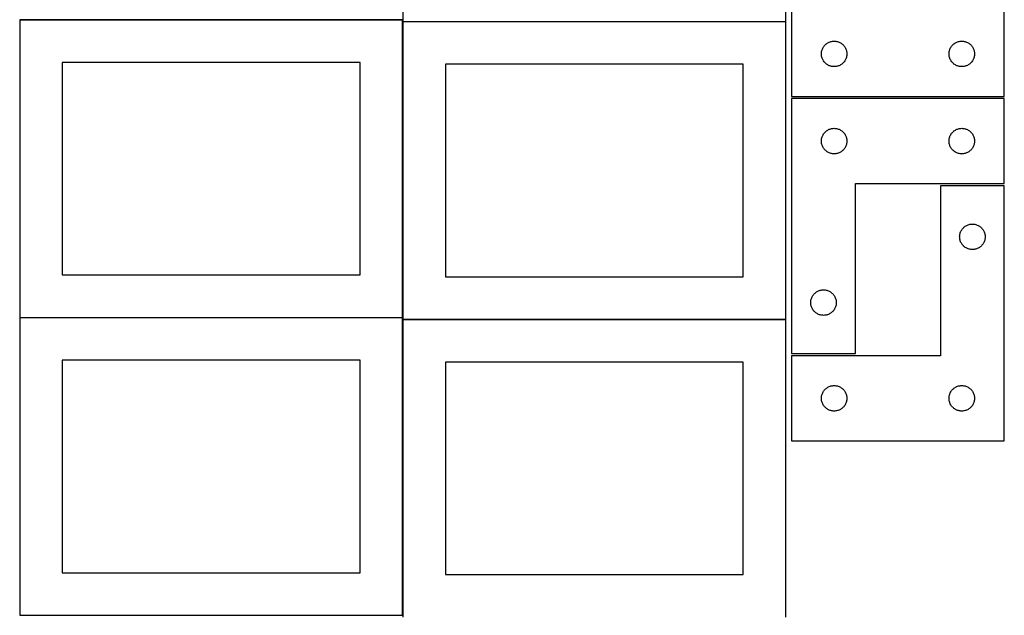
# Model space of a CAD drawing. Header units: millimetres. Extents: x 7 to 1243, y 7 to 2493.
# Tile 5 of 19: x 548 to 1243, y 853 to 1273. Entities that reach past the tile are written whole.
import ezdxf

# ---------------------------------------------------------------- set-up
doc = ezdxf.new("R2010")
doc.units = ezdxf.units.MM
doc.layers.add('COMMON', color=5, linetype='CONTINUOUS', true_color=0x0000ff)
doc.layers.add('CUT', color=7, linetype='CONTINUOUS', true_color=0x000000)

msp = doc.modelspace()

# ---------------------------------------------------------------- linework, layer by layer
at = {"layer": 'COMMON'}
for p, q in [((548.24193, 1272.9048), (818.24193, 1272.9048)), ((818.34193, 1271.527456), (818.34193, 1062.8048)), ((818.441931, 1271.627456), (1088.441931, 1271.627456)), ((548.24193, 1062.704799), (818.24193, 1062.704799)), ((818.34193, 1061.327455), (818.34193, 852.604799)), ((818.441931, 1061.427455), (1088.441931, 1061.427455))]:
    msp.add_line(p, q, dxfattribs=at)
at = {"layer": 'CUT'}
for p, q in [((818.441931, 1481.727457), (818.441931, 1271.727457)), ((1088.441931, 1271.727457), (1088.441931, 1481.727457)), ((1242.604737, 1218.792301), (1242.604737, 1398.792301)), ((1092.604737, 1278.792301), (1092.604737, 1218.792301)), ((818.24193, 1272.8048), (548.24193, 1272.8048)), ((548.24193, 1272.8048), (548.24193, 1062.8048)), ((818.24193, 1062.8048), (818.24193, 1272.8048)), ((818.441931, 1271.727457), (1088.441931, 1271.727457)), ((1088.441931, 1271.527456), (818.441931, 1271.527456)), ((818.441931, 1271.527456), (818.441931, 1061.527456)), ((1088.441931, 1061.527456), (1088.441931, 1271.527456)), ((1118.104737, 1256.586529), (1118.624139, 1256.864155)), ((1118.624139, 1256.864155), (1119.160586, 1257.107216)), ((1119.160586, 1257.107216), (1119.711782, 1257.314672)), ((1119.711782, 1257.314672), (1120.275366, 1257.485633)), ((1120.275366, 1257.485633), (1120.848924, 1257.619368)), ((1120.848924, 1257.619368), (1121.430001, 1257.715304)), ((1121.430001, 1257.715304), (1122.016109, 1257.773031)), ((1122.016109, 1257.773031), (1122.604737, 1257.792301)), ((1122.604737, 1257.792301), (1123.193365, 1257.773031)), ((1123.193365, 1257.773031), (1123.779473, 1257.715304)), ((1123.779473, 1257.715304), (1124.36055, 1257.619368)), ((1124.36055, 1257.619368), (1124.934108, 1257.485633)), ((1124.934108, 1257.485633), (1125.497692, 1257.314672)), ((1125.497692, 1257.314672), (1126.048888, 1257.107216)), ((1126.048888, 1257.107216), (1126.585335, 1256.864155)), ((1126.585335, 1256.864155), (1127.104737, 1256.586529)), ((1208.104737, 1256.586529), (1208.624139, 1256.864155)), ((1208.624139, 1256.864155), (1209.160586, 1257.107216)), ((1209.160586, 1257.107216), (1209.711782, 1257.314672)), ((1209.711782, 1257.314672), (1210.275366, 1257.485633)), ((1210.275366, 1257.485633), (1210.848924, 1257.619368)), ((1210.848924, 1257.619368), (1211.430001, 1257.715304)), ((1211.430001, 1257.715304), (1212.016109, 1257.773031)), ((1212.016109, 1257.773031), (1212.604737, 1257.792301)), ((1212.604737, 1257.792301), (1213.193365, 1257.773031)), ((1213.193365, 1257.773031), (1213.779473, 1257.715304)), ((1213.779473, 1257.715304), (1214.36055, 1257.619368)), ((1214.36055, 1257.619368), (1214.934108, 1257.485633)), ((1214.934108, 1257.485633), (1215.497692, 1257.314672)), ((1215.497692, 1257.314672), (1216.048888, 1257.107216)), ((1216.048888, 1257.107216), (1216.585335, 1256.864155)), ((1216.585335, 1256.864155), (1217.104737, 1256.586529)), ((1113.624007, 1249.380929), (1113.681733, 1249.967036)), ((1113.681733, 1249.967036), (1113.777669, 1250.548113)), ((1113.777669, 1250.548113), (1113.911405, 1251.121672)), ((1113.911405, 1251.121672), (1114.082366, 1251.685256)), ((1114.082366, 1251.685256), (1114.289821, 1252.236451)), ((1114.289821, 1252.236451), (1114.532882, 1252.772899)), ((1114.532882, 1252.772899), (1114.810508, 1253.292301)), ((1114.810508, 1253.292301), (1115.12151, 1253.792433)), ((1115.12151, 1253.792433), (1115.464557, 1254.271153)), ((1115.464557, 1254.271153), (1115.838179, 1254.726413)), ((1115.838179, 1254.726413), (1116.240776, 1255.156262)), ((1116.240776, 1255.156262), (1116.670625, 1255.558859)), ((1116.670625, 1255.558859), (1117.125884, 1255.932481)), ((1117.125884, 1255.932481), (1117.604605, 1256.275527)), ((1117.604605, 1256.275527), (1118.104737, 1256.586529)), ((1127.104737, 1256.586529), (1127.604869, 1256.275527)), ((1127.604869, 1256.275527), (1128.08359, 1255.932481)), ((1128.08359, 1255.932481), (1128.538849, 1255.558859)), ((1128.538849, 1255.558859), (1128.968698, 1255.156262)), ((1128.968698, 1255.156262), (1129.371295, 1254.726413)), ((1129.371295, 1254.726413), (1129.744917, 1254.271153)), ((1129.744917, 1254.271153), (1130.087963, 1253.792433)), ((1130.087963, 1253.792433), (1130.398966, 1253.292301)), ((1130.398966, 1253.292301), (1130.676592, 1252.772899)), ((1130.676592, 1252.772899), (1130.919653, 1252.236451)), ((1130.919653, 1252.236451), (1131.127108, 1251.685256)), ((1131.127108, 1251.685256), (1131.298069, 1251.121672)), ((1131.298069, 1251.121672), (1131.431804, 1250.548113)), ((1131.431804, 1250.548113), (1131.527741, 1249.967036)), ((1131.527741, 1249.967036), (1131.585467, 1249.380929)), ((1203.624007, 1249.380929), (1203.681733, 1249.967036)), ((1203.681733, 1249.967036), (1203.777669, 1250.548113)), ((1203.777669, 1250.548113), (1203.911405, 1251.121672)), ((1203.911405, 1251.121672), (1204.082366, 1251.685256)), ((1204.082366, 1251.685256), (1204.289821, 1252.236451)), ((1204.289821, 1252.236451), (1204.532882, 1252.772899)), ((1204.532882, 1252.772899), (1204.810508, 1253.292301)), ((1204.810508, 1253.292301), (1205.12151, 1253.792433)), ((1205.12151, 1253.792433), (1205.464557, 1254.271153)), ((1205.464557, 1254.271153), (1205.838179, 1254.726413)), ((1205.838179, 1254.726413), (1206.240776, 1255.156262)), ((1206.240776, 1255.156262), (1206.670625, 1255.558859)), ((1206.670625, 1255.558859), (1207.125884, 1255.932481)), ((1207.125884, 1255.932481), (1207.604605, 1256.275527)), ((1207.604605, 1256.275527), (1208.104737, 1256.586529)), ((1217.104737, 1256.586529), (1217.604869, 1256.275527)), ((1217.604869, 1256.275527), (1218.08359, 1255.932481)), ((1218.08359, 1255.932481), (1218.538849, 1255.558859)), ((1218.538849, 1255.558859), (1218.968698, 1255.156262)), ((1218.968698, 1255.156262), (1219.371295, 1254.726413)), ((1219.371295, 1254.726413), (1219.744917, 1254.271153)), ((1219.744917, 1254.271153), (1220.087963, 1253.792433)), ((1220.087963, 1253.792433), (1220.398966, 1253.292301)), ((1220.398966, 1253.292301), (1220.676592, 1252.772899)), ((1220.676592, 1252.772899), (1220.919653, 1252.236451)), ((1220.919653, 1252.236451), (1221.127108, 1251.685256)), ((1221.127108, 1251.685256), (1221.298069, 1251.121672)), ((1221.298069, 1251.121672), (1221.431804, 1250.548113)), ((1221.431804, 1250.548113), (1221.527741, 1249.967036)), ((1221.527741, 1249.967036), (1221.585467, 1249.380929)), ((1113.604737, 1248.792301), (1113.624007, 1249.380929)), ((1113.624007, 1248.203672), (1113.604737, 1248.792301)), ((1113.681733, 1247.617565), (1113.624007, 1248.203672)), ((1113.777669, 1247.036488), (1113.681733, 1247.617565)), ((1113.911405, 1246.462929), (1113.777669, 1247.036488)), ((1114.082366, 1245.899345), (1113.911405, 1246.462929)), ((1114.289821, 1245.34815), (1114.082366, 1245.899345)), ((1114.532882, 1244.811702), (1114.289821, 1245.34815)), ((1114.810508, 1244.292301), (1114.532882, 1244.811702)), ((1115.12151, 1243.792168), (1114.810508, 1244.292301)), ((1115.464557, 1243.313448), (1115.12151, 1243.792168)), ((1115.838179, 1242.858188), (1115.464557, 1243.313448)), ((1129.744917, 1243.313448), (1129.371295, 1242.858188)), ((1130.087963, 1243.792168), (1129.744917, 1243.313448)), ((1130.398966, 1244.292301), (1130.087963, 1243.792168)), ((1130.676592, 1244.811702), (1130.398966, 1244.292301)), ((1130.919653, 1245.34815), (1130.676592, 1244.811702)), ((1131.127108, 1245.899345), (1130.919653, 1245.34815)), ((1131.298069, 1246.462929), (1131.127108, 1245.899345)), ((1131.431804, 1247.036488), (1131.298069, 1246.462929)), ((1131.527741, 1247.617565), (1131.431804, 1247.036488)), ((1131.585467, 1248.203672), (1131.527741, 1247.617565)), ((1131.585467, 1249.380929), (1131.604737, 1248.792301)), ((1131.604737, 1248.792301), (1131.585467, 1248.203672)), ((1203.604737, 1248.792301), (1203.624007, 1249.380929)), ((1203.624007, 1248.203672), (1203.604737, 1248.792301)), ((1203.681733, 1247.617565), (1203.624007, 1248.203672)), ((1203.777669, 1247.036488), (1203.681733, 1247.617565)), ((1203.911405, 1246.462929), (1203.777669, 1247.036488)), ((1204.082366, 1245.899345), (1203.911405, 1246.462929)), ((1204.289821, 1245.34815), (1204.082366, 1245.899345)), ((1204.532882, 1244.811702), (1204.289821, 1245.34815)), ((1204.810508, 1244.292301), (1204.532882, 1244.811702)), ((1205.12151, 1243.792168), (1204.810508, 1244.292301)), ((1205.464557, 1243.313448), (1205.12151, 1243.792168)), ((1205.838179, 1242.858188), (1205.464557, 1243.313448)), ((1219.744917, 1243.313448), (1219.371295, 1242.858188)), ((1220.087963, 1243.792168), (1219.744917, 1243.313448)), ((1220.398966, 1244.292301), (1220.087963, 1243.792168)), ((1220.676592, 1244.811702), (1220.398966, 1244.292301)), ((1220.919653, 1245.34815), (1220.676592, 1244.811702)), ((1221.127108, 1245.899345), (1220.919653, 1245.34815)), ((1221.298069, 1246.462929), (1221.127108, 1245.899345)), ((1221.431804, 1247.036488), (1221.298069, 1246.462929)), ((1221.527741, 1247.617565), (1221.431804, 1247.036488)), ((1221.585467, 1248.203672), (1221.527741, 1247.617565)), ((1221.585467, 1249.380929), (1221.604737, 1248.792301)), ((1221.604737, 1248.792301), (1221.585467, 1248.203672)), ((788.24193, 1242.8048), (578.24193, 1242.8048)), ((578.24193, 1242.8048), (578.24193, 1092.8048)), ((788.24193, 1092.8048), (788.24193, 1242.8048)), ((1058.441931, 1241.527456), (848.441931, 1241.527456)), ((848.441931, 1241.527456), (848.441931, 1091.527456)), ((1058.441931, 1091.527456), (1058.441931, 1241.527456)), ((1116.240776, 1242.42834), (1115.838179, 1242.858188)), ((1116.670625, 1242.025742), (1116.240776, 1242.42834)), ((1117.125884, 1241.65212), (1116.670625, 1242.025742)), ((1117.604605, 1241.309074), (1117.125884, 1241.65212)), ((1118.104737, 1240.998072), (1117.604605, 1241.309074)), ((1118.624139, 1240.720446), (1118.104737, 1240.998072)), ((1119.160586, 1240.477385), (1118.624139, 1240.720446)), ((1119.711782, 1240.269929), (1119.160586, 1240.477385)), ((1120.275366, 1240.098968), (1119.711782, 1240.269929)), ((1120.848924, 1239.965233), (1120.275366, 1240.098968)), ((1121.430001, 1239.869297), (1120.848924, 1239.965233)), ((1122.016109, 1239.81157), (1121.430001, 1239.869297)), ((1122.604737, 1239.792301), (1122.016109, 1239.81157)), ((1123.193365, 1239.81157), (1122.604737, 1239.792301)), ((1123.779473, 1239.869297), (1123.193365, 1239.81157)), ((1124.36055, 1239.965233), (1123.779473, 1239.869297)), ((1124.934108, 1240.098968), (1124.36055, 1239.965233)), ((1125.497692, 1240.269929), (1124.934108, 1240.098968)), ((1126.048888, 1240.477385), (1125.497692, 1240.269929)), ((1126.585335, 1240.720446), (1126.048888, 1240.477385)), ((1127.104737, 1240.998072), (1126.585335, 1240.720446)), ((1127.604869, 1241.309074), (1127.104737, 1240.998072)), ((1128.08359, 1241.65212), (1127.604869, 1241.309074)), ((1128.538849, 1242.025742), (1128.08359, 1241.65212)), ((1128.968698, 1242.42834), (1128.538849, 1242.025742)), ((1129.371295, 1242.858188), (1128.968698, 1242.42834)), ((1206.240776, 1242.42834), (1205.838179, 1242.858188)), ((1206.670625, 1242.025742), (1206.240776, 1242.42834)), ((1207.125884, 1241.65212), (1206.670625, 1242.025742)), ((1207.604605, 1241.309074), (1207.125884, 1241.65212)), ((1208.104737, 1240.998072), (1207.604605, 1241.309074)), ((1208.624139, 1240.720446), (1208.104737, 1240.998072)), ((1209.160586, 1240.477385), (1208.624139, 1240.720446)), ((1209.711782, 1240.269929), (1209.160586, 1240.477385)), ((1210.275366, 1240.098968), (1209.711782, 1240.269929)), ((1210.848924, 1239.965233), (1210.275366, 1240.098968)), ((1211.430001, 1239.869297), (1210.848924, 1239.965233)), ((1212.016109, 1239.81157), (1211.430001, 1239.869297)), ((1212.604737, 1239.792301), (1212.016109, 1239.81157)), ((1213.193365, 1239.81157), (1212.604737, 1239.792301)), ((1213.779473, 1239.869297), (1213.193365, 1239.81157)), ((1214.36055, 1239.965233), (1213.779473, 1239.869297)), ((1214.934108, 1240.098968), (1214.36055, 1239.965233)), ((1215.497692, 1240.269929), (1214.934108, 1240.098968)), ((1216.048888, 1240.477385), (1215.497692, 1240.269929)), ((1216.585335, 1240.720446), (1216.048888, 1240.477385)), ((1217.104737, 1240.998072), (1216.585335, 1240.720446)), ((1217.604869, 1241.309074), (1217.104737, 1240.998072)), ((1218.08359, 1241.65212), (1217.604869, 1241.309074)), ((1218.538849, 1242.025742), (1218.08359, 1241.65212)), ((1218.968698, 1242.42834), (1218.538849, 1242.025742)), ((1219.371295, 1242.858188), (1218.968698, 1242.42834)), ((1092.604728, 1217.2713), (1092.604728, 1037.2713)), ((1242.604728, 1217.2713), (1092.604728, 1217.2713)), ((1092.604737, 1218.792301), (1242.604737, 1218.792301)), ((1242.604728, 1157.2713), (1242.604728, 1217.2713)), ((1116.670615, 1194.037858), (1117.125875, 1194.41148)), ((1117.125875, 1194.41148), (1117.604595, 1194.754526)), ((1117.604595, 1194.754526), (1118.104728, 1195.065528)), ((1118.104728, 1195.065528), (1118.624129, 1195.343154)), ((1118.624129, 1195.343154), (1119.160577, 1195.586215)), ((1119.160577, 1195.586215), (1119.711772, 1195.793671)), ((1119.711772, 1195.793671), (1120.275356, 1195.964632)), ((1120.275356, 1195.964632), (1120.848915, 1196.098367)), ((1120.848915, 1196.098367), (1121.429992, 1196.194303)), ((1121.429992, 1196.194303), (1122.016099, 1196.25203)), ((1122.016099, 1196.25203), (1122.604728, 1196.2713)), ((1122.604728, 1196.2713), (1123.193356, 1196.25203)), ((1123.193356, 1196.25203), (1123.779463, 1196.194303)), ((1123.779463, 1196.194303), (1124.36054, 1196.098367)), ((1124.36054, 1196.098367), (1124.934099, 1195.964632)), ((1124.934099, 1195.964632), (1125.497683, 1195.793671)), ((1125.497683, 1195.793671), (1126.048878, 1195.586215)), ((1126.048878, 1195.586215), (1126.585326, 1195.343154)), ((1126.585326, 1195.343154), (1127.104728, 1195.065528)), ((1127.104728, 1195.065528), (1127.60486, 1194.754526)), ((1127.60486, 1194.754526), (1128.08358, 1194.41148)), ((1128.08358, 1194.41148), (1128.53884, 1194.037858)), ((1206.670615, 1194.037858), (1207.125875, 1194.41148)), ((1207.125875, 1194.41148), (1207.604595, 1194.754526)), ((1207.604595, 1194.754526), (1208.104728, 1195.065528)), ((1208.104728, 1195.065528), (1208.624129, 1195.343154)), ((1208.624129, 1195.343154), (1209.160577, 1195.586215)), ((1209.160577, 1195.586215), (1209.711772, 1195.793671)), ((1209.711772, 1195.793671), (1210.275356, 1195.964632)), ((1210.275356, 1195.964632), (1210.848915, 1196.098367)), ((1210.848915, 1196.098367), (1211.429992, 1196.194303)), ((1211.429992, 1196.194303), (1212.016099, 1196.25203)), ((1212.016099, 1196.25203), (1212.604728, 1196.2713)), ((1212.604728, 1196.2713), (1213.193356, 1196.25203)), ((1213.193356, 1196.25203), (1213.779463, 1196.194303)), ((1213.779463, 1196.194303), (1214.36054, 1196.098367)), ((1214.36054, 1196.098367), (1214.934099, 1195.964632)), ((1214.934099, 1195.964632), (1215.497683, 1195.793671)), ((1215.497683, 1195.793671), (1216.048878, 1195.586215)), ((1216.048878, 1195.586215), (1216.585326, 1195.343154)), ((1216.585326, 1195.343154), (1217.104728, 1195.065528)), ((1217.104728, 1195.065528), (1217.60486, 1194.754526)), ((1217.60486, 1194.754526), (1218.08358, 1194.41148)), ((1218.08358, 1194.41148), (1218.53884, 1194.037858)), ((1113.604728, 1187.2713), (1113.623997, 1187.859928)), ((1113.623997, 1187.859928), (1113.681724, 1188.446035)), ((1113.681724, 1188.446035), (1113.77766, 1189.027113)), ((1113.77766, 1189.027113), (1113.911395, 1189.600671)), ((1113.911395, 1189.600671), (1114.082356, 1190.164255)), ((1114.082356, 1190.164255), (1114.289812, 1190.715451)), ((1114.289812, 1190.715451), (1114.532873, 1191.251898)), ((1114.532873, 1191.251898), (1114.810499, 1191.7713)), ((1114.810499, 1191.7713), (1115.121501, 1192.271432)), ((1115.121501, 1192.271432), (1115.464548, 1192.750152)), ((1115.464548, 1192.750152), (1115.838169, 1193.205412)), ((1115.838169, 1193.205412), (1116.240767, 1193.635261)), ((1116.240767, 1193.635261), (1116.670615, 1194.037858)), ((1128.53884, 1194.037858), (1128.968689, 1193.635261)), ((1128.968689, 1193.635261), (1129.371286, 1193.205412)), ((1129.371286, 1193.205412), (1129.744908, 1192.750152)), ((1129.744908, 1192.750152), (1130.087954, 1192.271432)), ((1130.087954, 1192.271432), (1130.398956, 1191.7713)), ((1130.398956, 1191.7713), (1130.676582, 1191.251898)), ((1130.676582, 1191.251898), (1130.919643, 1190.715451)), ((1130.919643, 1190.715451), (1131.127099, 1190.164255)), ((1131.127099, 1190.164255), (1131.29806, 1189.600671)), ((1131.29806, 1189.600671), (1131.431795, 1189.027113)), ((1131.431795, 1189.027113), (1131.527731, 1188.446035)), ((1131.527731, 1188.446035), (1131.585458, 1187.859928)), ((1131.585458, 1187.859928), (1131.604728, 1187.2713)), ((1203.604728, 1187.2713), (1203.623997, 1187.859928)), ((1203.623997, 1187.859928), (1203.681724, 1188.446035)), ((1203.681724, 1188.446035), (1203.77766, 1189.027113)), ((1203.77766, 1189.027113), (1203.911395, 1189.600671)), ((1203.911395, 1189.600671), (1204.082356, 1190.164255)), ((1204.082356, 1190.164255), (1204.289812, 1190.715451)), ((1204.289812, 1190.715451), (1204.532873, 1191.251898)), ((1204.532873, 1191.251898), (1204.810499, 1191.7713)), ((1204.810499, 1191.7713), (1205.121501, 1192.271432)), ((1205.121501, 1192.271432), (1205.464548, 1192.750152)), ((1205.464548, 1192.750152), (1205.838169, 1193.205412)), ((1205.838169, 1193.205412), (1206.240767, 1193.635261)), ((1206.240767, 1193.635261), (1206.670615, 1194.037858)), ((1218.53884, 1194.037858), (1218.968689, 1193.635261)), ((1218.968689, 1193.635261), (1219.371286, 1193.205412)), ((1219.371286, 1193.205412), (1219.744908, 1192.750152)), ((1219.744908, 1192.750152), (1220.087954, 1192.271432)), ((1220.087954, 1192.271432), (1220.398956, 1191.7713)), ((1220.398956, 1191.7713), (1220.676582, 1191.251898)), ((1220.676582, 1191.251898), (1220.919643, 1190.715451)), ((1220.919643, 1190.715451), (1221.127099, 1190.164255)), ((1221.127099, 1190.164255), (1221.29806, 1189.600671)), ((1221.29806, 1189.600671), (1221.431795, 1189.027113)), ((1221.431795, 1189.027113), (1221.527731, 1188.446035)), ((1221.527731, 1188.446035), (1221.585458, 1187.859928)), ((1221.585458, 1187.859928), (1221.604728, 1187.2713)), ((1113.623997, 1186.682671), (1113.604728, 1187.2713)), ((1113.681724, 1186.096564), (1113.623997, 1186.682671)), ((1113.77766, 1185.515487), (1113.681724, 1186.096564)), ((1113.911395, 1184.941928), (1113.77766, 1185.515487)), ((1114.082356, 1184.378344), (1113.911395, 1184.941928)), ((1114.289812, 1183.827149), (1114.082356, 1184.378344)), ((1114.532873, 1183.290701), (1114.289812, 1183.827149)), ((1114.810499, 1182.7713), (1114.532873, 1183.290701)), ((1115.121501, 1182.271168), (1114.810499, 1182.7713)), ((1115.464548, 1181.792447), (1115.121501, 1182.271168)), ((1115.838169, 1181.337187), (1115.464548, 1181.792447)), ((1116.240767, 1180.907339), (1115.838169, 1181.337187)), ((1116.670615, 1180.504741), (1116.240767, 1180.907339)), ((1117.125875, 1180.13112), (1116.670615, 1180.504741)), ((1128.53884, 1180.504741), (1128.08358, 1180.13112)), ((1128.968689, 1180.907339), (1128.53884, 1180.504741)), ((1129.371286, 1181.337187), (1128.968689, 1180.907339)), ((1129.744908, 1181.792447), (1129.371286, 1181.337187)), ((1130.087954, 1182.271168), (1129.744908, 1181.792447)), ((1130.398956, 1182.7713), (1130.087954, 1182.271168)), ((1130.676582, 1183.290701), (1130.398956, 1182.7713)), ((1130.919643, 1183.827149), (1130.676582, 1183.290701)), ((1131.127099, 1184.378344), (1130.919643, 1183.827149)), ((1131.29806, 1184.941928), (1131.127099, 1184.378344)), ((1131.431795, 1185.515487), (1131.29806, 1184.941928)), ((1131.527731, 1186.096564), (1131.431795, 1185.515487)), ((1131.585458, 1186.682671), (1131.527731, 1186.096564)), ((1131.604728, 1187.2713), (1131.585458, 1186.682671)), ((1203.623997, 1186.682671), (1203.604728, 1187.2713)), ((1203.681724, 1186.096564), (1203.623997, 1186.682671)), ((1203.77766, 1185.515487), (1203.681724, 1186.096564)), ((1203.911395, 1184.941928), (1203.77766, 1185.515487)), ((1204.082356, 1184.378344), (1203.911395, 1184.941928)), ((1204.289812, 1183.827149), (1204.082356, 1184.378344)), ((1204.532873, 1183.290701), (1204.289812, 1183.827149)), ((1204.810499, 1182.7713), (1204.532873, 1183.290701)), ((1205.121501, 1182.271168), (1204.810499, 1182.7713)), ((1205.464548, 1181.792447), (1205.121501, 1182.271168)), ((1205.838169, 1181.337187), (1205.464548, 1181.792447)), ((1206.240767, 1180.907339), (1205.838169, 1181.337187)), ((1206.670615, 1180.504741), (1206.240767, 1180.907339)), ((1207.125875, 1180.13112), (1206.670615, 1180.504741)), ((1218.53884, 1180.504741), (1218.08358, 1180.13112)), ((1218.968689, 1180.907339), (1218.53884, 1180.504741)), ((1219.371286, 1181.337187), (1218.968689, 1180.907339)), ((1219.744908, 1181.792447), (1219.371286, 1181.337187)), ((1220.087954, 1182.271168), (1219.744908, 1181.792447)), ((1220.398956, 1182.7713), (1220.087954, 1182.271168)), ((1220.676582, 1183.290701), (1220.398956, 1182.7713)), ((1220.919643, 1183.827149), (1220.676582, 1183.290701)), ((1221.127099, 1184.378344), (1220.919643, 1183.827149)), ((1221.29806, 1184.941928), (1221.127099, 1184.378344)), ((1221.431795, 1185.515487), (1221.29806, 1184.941928)), ((1221.527731, 1186.096564), (1221.431795, 1185.515487)), ((1221.585458, 1186.682671), (1221.527731, 1186.096564)), ((1221.604728, 1187.2713), (1221.585458, 1186.682671)), ((1117.604595, 1179.788073), (1117.125875, 1180.13112)), ((1118.104728, 1179.477071), (1117.604595, 1179.788073)), ((1118.624129, 1179.199445), (1118.104728, 1179.477071)), ((1119.160577, 1178.956384), (1118.624129, 1179.199445)), ((1119.711772, 1178.748928), (1119.160577, 1178.956384)), ((1120.275356, 1178.577967), (1119.711772, 1178.748928)), ((1120.848915, 1178.444232), (1120.275356, 1178.577967)), ((1121.429992, 1178.348296), (1120.848915, 1178.444232)), ((1122.016099, 1178.290569), (1121.429992, 1178.348296)), ((1122.604728, 1178.2713), (1122.016099, 1178.290569)), ((1123.193356, 1178.290569), (1122.604728, 1178.2713)), ((1123.779463, 1178.348296), (1123.193356, 1178.290569)), ((1124.36054, 1178.444232), (1123.779463, 1178.348296)), ((1124.934099, 1178.577967), (1124.36054, 1178.444232)), ((1125.497683, 1178.748928), (1124.934099, 1178.577967)), ((1126.048878, 1178.956384), (1125.497683, 1178.748928)), ((1126.585326, 1179.199445), (1126.048878, 1178.956384)), ((1127.104728, 1179.477071), (1126.585326, 1179.199445)), ((1127.60486, 1179.788073), (1127.104728, 1179.477071)), ((1128.08358, 1180.13112), (1127.60486, 1179.788073)), ((1207.604595, 1179.788073), (1207.125875, 1180.13112)), ((1208.104728, 1179.477071), (1207.604595, 1179.788073)), ((1208.624129, 1179.199445), (1208.104728, 1179.477071)), ((1209.160577, 1178.956384), (1208.624129, 1179.199445)), ((1209.711772, 1178.748928), (1209.160577, 1178.956384)), ((1210.275356, 1178.577967), (1209.711772, 1178.748928)), ((1210.848915, 1178.444232), (1210.275356, 1178.577967)), ((1211.429992, 1178.348296), (1210.848915, 1178.444232)), ((1212.016099, 1178.290569), (1211.429992, 1178.348296)), ((1212.604728, 1178.2713), (1212.016099, 1178.290569)), ((1213.193356, 1178.290569), (1212.604728, 1178.2713)), ((1213.779463, 1178.348296), (1213.193356, 1178.290569)), ((1214.36054, 1178.444232), (1213.779463, 1178.348296)), ((1214.934099, 1178.577967), (1214.36054, 1178.444232)), ((1215.497683, 1178.748928), (1214.934099, 1178.577967)), ((1216.048878, 1178.956384), (1215.497683, 1178.748928)), ((1216.585326, 1179.199445), (1216.048878, 1178.956384)), ((1217.104728, 1179.477071), (1216.585326, 1179.199445)), ((1217.60486, 1179.788073), (1217.104728, 1179.477071)), ((1218.08358, 1180.13112), (1217.60486, 1179.788073)), ((1137.604728, 1037.2713), (1137.604728, 1157.2713)), ((1137.604728, 1157.2713), (1242.604728, 1157.2713)), ((1242.604737, 1155.719425), (1197.604737, 1155.719425)), ((1197.604737, 1155.719425), (1197.604737, 1035.719425)), ((1242.604737, 975.719425), (1242.604737, 1155.719425)), ((1212.62151, 1124.719557), (1212.964557, 1125.198277)), ((1212.964557, 1125.198277), (1213.338179, 1125.653537)), ((1213.338179, 1125.653537), (1213.740776, 1126.083386)), ((1213.740776, 1126.083386), (1214.170625, 1126.485983)), ((1214.170625, 1126.485983), (1214.625884, 1126.859605)), ((1214.625884, 1126.859605), (1215.104605, 1127.202651)), ((1215.104605, 1127.202651), (1215.604737, 1127.513653)), ((1215.604737, 1127.513653), (1216.124139, 1127.791279)), ((1216.124139, 1127.791279), (1216.660586, 1128.03434)), ((1216.660586, 1128.03434), (1217.211782, 1128.241796)), ((1217.211782, 1128.241796), (1217.775366, 1128.412757)), ((1217.775366, 1128.412757), (1218.348924, 1128.546492)), ((1218.348924, 1128.546492), (1218.930001, 1128.642428)), ((1218.930001, 1128.642428), (1219.516109, 1128.700155)), ((1219.516109, 1128.700155), (1220.104737, 1128.719425)), ((1220.104737, 1128.719425), (1220.693365, 1128.700155)), ((1220.693365, 1128.700155), (1221.279473, 1128.642428)), ((1221.279473, 1128.642428), (1221.86055, 1128.546492)), ((1221.86055, 1128.546492), (1222.434108, 1128.412757)), ((1222.434108, 1128.412757), (1222.997692, 1128.241796)), ((1222.997692, 1128.241796), (1223.548888, 1128.03434)), ((1223.548888, 1128.03434), (1224.085335, 1127.791279)), ((1224.085335, 1127.791279), (1224.604737, 1127.513653)), ((1224.604737, 1127.513653), (1225.104869, 1127.202651)), ((1225.104869, 1127.202651), (1225.58359, 1126.859605)), ((1225.58359, 1126.859605), (1226.038849, 1126.485983)), ((1226.038849, 1126.485983), (1226.468698, 1126.083386)), ((1226.468698, 1126.083386), (1226.871295, 1125.653537)), ((1226.871295, 1125.653537), (1227.244917, 1125.198277)), ((1227.244917, 1125.198277), (1227.587963, 1124.719557)), ((1211.104737, 1119.719425), (1211.124007, 1120.308053)), ((1211.124007, 1119.130796), (1211.104737, 1119.719425)), ((1211.124007, 1120.308053), (1211.181733, 1120.89416)), ((1211.181733, 1118.544689), (1211.124007, 1119.130796)), ((1211.181733, 1120.89416), (1211.277669, 1121.475237)), ((1211.277669, 1117.963612), (1211.181733, 1118.544689)), ((1211.277669, 1121.475237), (1211.411405, 1122.048796)), ((1211.411405, 1117.390053), (1211.277669, 1117.963612)), ((1211.411405, 1122.048796), (1211.582366, 1122.61238)), ((1211.582366, 1122.61238), (1211.789821, 1123.163575)), ((1211.789821, 1123.163575), (1212.032882, 1123.700023)), ((1212.032882, 1123.700023), (1212.310508, 1124.219425)), ((1212.310508, 1124.219425), (1212.62151, 1124.719557)), ((1227.587963, 1124.719557), (1227.898966, 1124.219425)), ((1227.898966, 1124.219425), (1228.176592, 1123.700023)), ((1228.176592, 1123.700023), (1228.419653, 1123.163575)), ((1228.419653, 1123.163575), (1228.627108, 1122.61238)), ((1228.627108, 1122.61238), (1228.798069, 1122.048796)), ((1228.798069, 1122.048796), (1228.931804, 1121.475237)), ((1228.931804, 1117.963612), (1228.798069, 1117.390053)), ((1228.931804, 1121.475237), (1229.027741, 1120.89416)), ((1229.027741, 1118.544689), (1228.931804, 1117.963612)), ((1229.027741, 1120.89416), (1229.085467, 1120.308053)), ((1229.085467, 1119.130796), (1229.027741, 1118.544689)), ((1229.085467, 1120.308053), (1229.104737, 1119.719425)), ((1229.104737, 1119.719425), (1229.085467, 1119.130796)), ((1211.582366, 1116.826469), (1211.411405, 1117.390053)), ((1211.789821, 1116.275274), (1211.582366, 1116.826469)), ((1212.032882, 1115.738826), (1211.789821, 1116.275274)), ((1212.310508, 1115.219425), (1212.032882, 1115.738826)), ((1212.62151, 1114.719292), (1212.310508, 1115.219425)), ((1212.964557, 1114.240572), (1212.62151, 1114.719292)), ((1213.338179, 1113.785312), (1212.964557, 1114.240572)), ((1213.740776, 1113.355464), (1213.338179, 1113.785312)), ((1214.170625, 1112.952866), (1213.740776, 1113.355464)), ((1214.625884, 1112.579245), (1214.170625, 1112.952866)), ((1215.104605, 1112.236198), (1214.625884, 1112.579245)), ((1215.604737, 1111.925196), (1215.104605, 1112.236198)), ((1216.124139, 1111.64757), (1215.604737, 1111.925196)), ((1216.660586, 1111.404509), (1216.124139, 1111.64757)), ((1217.211782, 1111.197053), (1216.660586, 1111.404509)), ((1217.775366, 1111.026092), (1217.211782, 1111.197053)), ((1218.348924, 1110.892357), (1217.775366, 1111.026092)), ((1222.434108, 1111.026092), (1221.86055, 1110.892357)), ((1222.997692, 1111.197053), (1222.434108, 1111.026092)), ((1223.548888, 1111.404509), (1222.997692, 1111.197053)), ((1224.085335, 1111.64757), (1223.548888, 1111.404509)), ((1224.604737, 1111.925196), (1224.085335, 1111.64757)), ((1225.104869, 1112.236198), (1224.604737, 1111.925196)), ((1225.58359, 1112.579245), (1225.104869, 1112.236198)), ((1226.038849, 1112.952866), (1225.58359, 1112.579245)), ((1226.468698, 1113.355464), (1226.038849, 1112.952866)), ((1226.871295, 1113.785312), (1226.468698, 1113.355464)), ((1227.244917, 1114.240572), (1226.871295, 1113.785312)), ((1227.587963, 1114.719292), (1227.244917, 1114.240572)), ((1227.898966, 1115.219425), (1227.587963, 1114.719292)), ((1228.176592, 1115.738826), (1227.898966, 1115.219425)), ((1228.419653, 1116.275274), (1228.176592, 1115.738826)), ((1228.627108, 1116.826469), (1228.419653, 1116.275274)), ((1228.798069, 1117.390053), (1228.627108, 1116.826469)), ((1218.930001, 1110.796421), (1218.348924, 1110.892357)), ((1219.516109, 1110.738694), (1218.930001, 1110.796421)), ((1220.104737, 1110.719425), (1219.516109, 1110.738694)), ((1220.693365, 1110.738694), (1220.104737, 1110.719425)), ((1221.279473, 1110.796421), (1220.693365, 1110.738694)), ((1221.86055, 1110.892357), (1221.279473, 1110.796421)), ((578.24193, 1092.8048), (788.24193, 1092.8048)), ((848.441931, 1091.527456), (1058.441931, 1091.527456)), ((1106.582356, 1076.164255), (1106.789812, 1076.715451)), ((1106.789812, 1076.715451), (1107.032873, 1077.251898)), ((1107.032873, 1077.251898), (1107.310499, 1077.7713)), ((1107.310499, 1077.7713), (1107.621501, 1078.271432)), ((1107.621501, 1078.271432), (1107.964548, 1078.750152)), ((1107.964548, 1078.750152), (1108.338169, 1079.205412)), ((1108.338169, 1079.205412), (1108.740767, 1079.635261)), ((1108.740767, 1079.635261), (1109.170615, 1080.037858)), ((1109.170615, 1080.037858), (1109.625875, 1080.41148)), ((1109.625875, 1080.41148), (1110.104595, 1080.754526)), ((1110.104595, 1080.754526), (1110.604728, 1081.065528)), ((1110.604728, 1081.065528), (1111.124129, 1081.343154)), ((1111.124129, 1081.343154), (1111.660577, 1081.586215)), ((1111.660577, 1081.586215), (1112.211772, 1081.793671)), ((1112.211772, 1081.793671), (1112.775356, 1081.964632)), ((1112.775356, 1081.964632), (1113.348915, 1082.098367)), ((1113.348915, 1082.098367), (1113.929992, 1082.194303)), ((1113.929992, 1082.194303), (1114.516099, 1082.25203)), ((1114.516099, 1082.25203), (1115.104728, 1082.2713)), ((1115.104728, 1082.2713), (1115.693356, 1082.25203)), ((1115.693356, 1082.25203), (1116.279463, 1082.194303)), ((1116.279463, 1082.194303), (1116.86054, 1082.098367)), ((1116.86054, 1082.098367), (1117.434099, 1081.964632)), ((1117.434099, 1081.964632), (1117.997683, 1081.793671)), ((1117.997683, 1081.793671), (1118.548878, 1081.586215)), ((1118.548878, 1081.586215), (1119.085326, 1081.343154)), ((1119.085326, 1081.343154), (1119.604728, 1081.065528)), ((1119.604728, 1081.065528), (1120.10486, 1080.754526)), ((1120.10486, 1080.754526), (1120.58358, 1080.41148)), ((1120.58358, 1080.41148), (1121.03884, 1080.037858)), ((1121.03884, 1080.037858), (1121.468689, 1079.635261)), ((1121.468689, 1079.635261), (1121.871286, 1079.205412)), ((1121.871286, 1079.205412), (1122.244908, 1078.750152)), ((1122.244908, 1078.750152), (1122.587954, 1078.271432)), ((1122.587954, 1078.271432), (1122.898956, 1077.7713)), ((1122.898956, 1077.7713), (1123.176582, 1077.251898)), ((1123.176582, 1077.251898), (1123.419643, 1076.715451)), ((1123.419643, 1076.715451), (1123.627099, 1076.164255)), ((1106.104728, 1073.2713), (1106.123997, 1073.859928)), ((1106.123997, 1072.682671), (1106.104728, 1073.2713)), ((1106.123997, 1073.859928), (1106.181724, 1074.446035)), ((1106.181724, 1072.096564), (1106.123997, 1072.682671)), ((1106.181724, 1074.446035), (1106.27766, 1075.027113)), ((1106.27766, 1071.515487), (1106.181724, 1072.096564)), ((1106.27766, 1075.027113), (1106.411395, 1075.600671)), ((1106.411395, 1070.941928), (1106.27766, 1071.515487)), ((1106.411395, 1075.600671), (1106.582356, 1076.164255)), ((1106.582356, 1070.378344), (1106.411395, 1070.941928)), ((1106.789812, 1069.827149), (1106.582356, 1070.378344)), ((1107.032873, 1069.290701), (1106.789812, 1069.827149)), ((1123.419643, 1069.827149), (1123.176582, 1069.290701)), ((1123.627099, 1070.378344), (1123.419643, 1069.827149)), ((1123.627099, 1076.164255), (1123.79806, 1075.600671)), ((1123.79806, 1070.941928), (1123.627099, 1070.378344)), ((1123.79806, 1075.600671), (1123.931795, 1075.027113)), ((1123.931795, 1071.515487), (1123.79806, 1070.941928)), ((1123.931795, 1075.027113), (1124.027731, 1074.446035)), ((1124.027731, 1072.096564), (1123.931795, 1071.515487)), ((1124.027731, 1074.446035), (1124.085458, 1073.859928)), ((1124.085458, 1072.682671), (1124.027731, 1072.096564)), ((1124.085458, 1073.859928), (1124.104728, 1073.2713)), ((1124.104728, 1073.2713), (1124.085458, 1072.682671)), ((548.24193, 1062.8048), (818.24193, 1062.8048)), ((818.24193, 1062.604799), (548.24193, 1062.604799)), ((548.24193, 1062.604799), (548.24193, 852.604799)), ((818.24193, 852.604799), (818.24193, 1062.604799)), ((1107.310499, 1068.7713), (1107.032873, 1069.290701)), ((1107.621501, 1068.271168), (1107.310499, 1068.7713)), ((1107.964548, 1067.792447), (1107.621501, 1068.271168)), ((1108.338169, 1067.337187), (1107.964548, 1067.792447)), ((1108.740767, 1066.907339), (1108.338169, 1067.337187)), ((1109.170615, 1066.504741), (1108.740767, 1066.907339)), ((1109.625875, 1066.13112), (1109.170615, 1066.504741)), ((1110.104595, 1065.788073), (1109.625875, 1066.13112)), ((1110.604728, 1065.477071), (1110.104595, 1065.788073)), ((1111.124129, 1065.199445), (1110.604728, 1065.477071)), ((1111.660577, 1064.956384), (1111.124129, 1065.199445)), ((1112.211772, 1064.748928), (1111.660577, 1064.956384)), ((1112.775356, 1064.577967), (1112.211772, 1064.748928)), ((1113.348915, 1064.444232), (1112.775356, 1064.577967)), ((1113.929992, 1064.348296), (1113.348915, 1064.444232)), ((1114.516099, 1064.290569), (1113.929992, 1064.348296)), ((1115.104728, 1064.2713), (1114.516099, 1064.290569)), ((1115.693356, 1064.290569), (1115.104728, 1064.2713)), ((1116.279463, 1064.348296), (1115.693356, 1064.290569)), ((1116.86054, 1064.444232), (1116.279463, 1064.348296)), ((1117.434099, 1064.577967), (1116.86054, 1064.444232)), ((1117.997683, 1064.748928), (1117.434099, 1064.577967)), ((1118.548878, 1064.956384), (1117.997683, 1064.748928)), ((1119.085326, 1065.199445), (1118.548878, 1064.956384)), ((1119.604728, 1065.477071), (1119.085326, 1065.199445)), ((1120.10486, 1065.788073), (1119.604728, 1065.477071)), ((1120.58358, 1066.13112), (1120.10486, 1065.788073)), ((1121.03884, 1066.504741), (1120.58358, 1066.13112)), ((1121.468689, 1066.907339), (1121.03884, 1066.504741)), ((1121.871286, 1067.337187), (1121.468689, 1066.907339)), ((1122.244908, 1067.792447), (1121.871286, 1067.337187)), ((1122.587954, 1068.271168), (1122.244908, 1067.792447)), ((1122.898956, 1068.7713), (1122.587954, 1068.271168)), ((1123.176582, 1069.290701), (1122.898956, 1068.7713)), ((818.441931, 1061.527456), (1088.441931, 1061.527456)), ((1088.441931, 1061.327455), (818.441931, 1061.327455)), ((818.441931, 1061.327455), (818.441931, 851.327455)), ((1088.441931, 851.327455), (1088.441931, 1061.327455)), ((1092.604728, 1037.2713), (1137.604728, 1037.2713)), ((1197.604737, 1035.719425), (1092.604737, 1035.719425)), ((1092.604737, 1035.719425), (1092.604737, 975.719425)), ((788.24193, 1032.604799), (578.24193, 1032.604799)), ((578.24193, 1032.604799), (578.24193, 882.604799)), ((788.24193, 882.604799), (788.24193, 1032.604799)), ((1058.441931, 1031.327455), (848.441931, 1031.327455)), ((848.441931, 1031.327455), (848.441931, 881.327455)), ((1058.441931, 881.327455), (1058.441931, 1031.327455)), ((1118.104737, 1013.513653), (1118.624139, 1013.791279)), ((1118.624139, 1013.791279), (1119.160586, 1014.03434)), ((1119.160586, 1014.03434), (1119.711782, 1014.241796)), ((1119.711782, 1014.241796), (1120.275366, 1014.412757)), ((1120.275366, 1014.412757), (1120.848924, 1014.546492)), ((1120.848924, 1014.546492), (1121.430001, 1014.642428)), ((1121.430001, 1014.642428), (1122.016109, 1014.700155)), ((1122.016109, 1014.700155), (1122.604737, 1014.719425)), ((1122.604737, 1014.719425), (1123.193365, 1014.700155)), ((1123.193365, 1014.700155), (1123.779473, 1014.642428)), ((1123.779473, 1014.642428), (1124.36055, 1014.546492)), ((1124.36055, 1014.546492), (1124.934108, 1014.412757)), ((1124.934108, 1014.412757), (1125.497692, 1014.241796)), ((1125.497692, 1014.241796), (1126.048888, 1014.03434)), ((1126.048888, 1014.03434), (1126.585335, 1013.791279)), ((1126.585335, 1013.791279), (1127.104737, 1013.513653)), ((1208.104737, 1013.513653), (1208.624139, 1013.791279)), ((1208.624139, 1013.791279), (1209.160586, 1014.03434)), ((1209.160586, 1014.03434), (1209.711782, 1014.241796)), ((1209.711782, 1014.241796), (1210.275366, 1014.412757)), ((1210.275366, 1014.412757), (1210.848924, 1014.546492)), ((1210.848924, 1014.546492), (1211.430001, 1014.642428)), ((1211.430001, 1014.642428), (1212.016109, 1014.700155)), ((1212.016109, 1014.700155), (1212.604737, 1014.719425)), ((1212.604737, 1014.719425), (1213.193365, 1014.700155)), ((1213.193365, 1014.700155), (1213.779473, 1014.642428)), ((1213.779473, 1014.642428), (1214.36055, 1014.546492)), ((1214.36055, 1014.546492), (1214.934108, 1014.412757)), ((1214.934108, 1014.412757), (1215.497692, 1014.241796)), ((1215.497692, 1014.241796), (1216.048888, 1014.03434)), ((1216.048888, 1014.03434), (1216.585335, 1013.791279)), ((1216.585335, 1013.791279), (1217.104737, 1013.513653)), ((1113.624007, 1006.308053), (1113.681733, 1006.89416)), ((1113.681733, 1006.89416), (1113.777669, 1007.475237)), ((1113.777669, 1007.475237), (1113.911405, 1008.048796)), ((1113.911405, 1008.048796), (1114.082366, 1008.61238)), ((1114.082366, 1008.61238), (1114.289821, 1009.163575)), ((1114.289821, 1009.163575), (1114.532882, 1009.700023)), ((1114.532882, 1009.700023), (1114.810508, 1010.219425)), ((1114.810508, 1010.219425), (1115.12151, 1010.719557)), ((1115.12151, 1010.719557), (1115.464557, 1011.198277)), ((1115.464557, 1011.198277), (1115.838179, 1011.653537)), ((1115.838179, 1011.653537), (1116.240776, 1012.083386)), ((1116.240776, 1012.083386), (1116.670625, 1012.485983)), ((1116.670625, 1012.485983), (1117.125884, 1012.859605)), ((1117.125884, 1012.859605), (1117.604605, 1013.202651)), ((1117.604605, 1013.202651), (1118.104737, 1013.513653)), ((1127.104737, 1013.513653), (1127.604869, 1013.202651)), ((1127.604869, 1013.202651), (1128.08359, 1012.859605)), ((1128.08359, 1012.859605), (1128.538849, 1012.485983)), ((1128.538849, 1012.485983), (1128.968698, 1012.083386)), ((1128.968698, 1012.083386), (1129.371295, 1011.653537)), ((1129.371295, 1011.653537), (1129.744917, 1011.198277)), ((1129.744917, 1011.198277), (1130.087963, 1010.719557)), ((1130.087963, 1010.719557), (1130.398966, 1010.219425)), ((1130.398966, 1010.219425), (1130.676592, 1009.700023)), ((1130.676592, 1009.700023), (1130.919653, 1009.163575)), ((1130.919653, 1009.163575), (1131.127108, 1008.61238)), ((1131.127108, 1008.61238), (1131.298069, 1008.048796)), ((1131.298069, 1008.048796), (1131.431804, 1007.475237)), ((1131.431804, 1007.475237), (1131.527741, 1006.89416)), ((1131.527741, 1006.89416), (1131.585467, 1006.308053)), ((1203.624007, 1006.308053), (1203.681733, 1006.89416)), ((1203.681733, 1006.89416), (1203.777669, 1007.475237)), ((1203.777669, 1007.475237), (1203.911405, 1008.048796)), ((1203.911405, 1008.048796), (1204.082366, 1008.61238)), ((1204.082366, 1008.61238), (1204.289821, 1009.163575)), ((1204.289821, 1009.163575), (1204.532882, 1009.700023)), ((1204.532882, 1009.700023), (1204.810508, 1010.219425)), ((1204.810508, 1010.219425), (1205.12151, 1010.719557)), ((1205.12151, 1010.719557), (1205.464557, 1011.198277)), ((1205.464557, 1011.198277), (1205.838179, 1011.653537)), ((1205.838179, 1011.653537), (1206.240776, 1012.083386)), ((1206.240776, 1012.083386), (1206.670625, 1012.485983)), ((1206.670625, 1012.485983), (1207.125884, 1012.859605)), ((1207.125884, 1012.859605), (1207.604605, 1013.202651)), ((1207.604605, 1013.202651), (1208.104737, 1013.513653)), ((1217.104737, 1013.513653), (1217.604869, 1013.202651)), ((1217.604869, 1013.202651), (1218.08359, 1012.859605)), ((1218.08359, 1012.859605), (1218.538849, 1012.485983)), ((1218.538849, 1012.485983), (1218.968698, 1012.083386)), ((1218.968698, 1012.083386), (1219.371295, 1011.653537)), ((1219.371295, 1011.653537), (1219.744917, 1011.198277)), ((1219.744917, 1011.198277), (1220.087963, 1010.719557)), ((1220.087963, 1010.719557), (1220.398966, 1010.219425)), ((1220.398966, 1010.219425), (1220.676592, 1009.700023)), ((1220.676592, 1009.700023), (1220.919653, 1009.163575)), ((1220.919653, 1009.163575), (1221.127108, 1008.61238)), ((1221.127108, 1008.61238), (1221.298069, 1008.048796)), ((1221.298069, 1008.048796), (1221.431804, 1007.475237)), ((1221.431804, 1007.475237), (1221.527741, 1006.89416)), ((1221.527741, 1006.89416), (1221.585467, 1006.308053)), ((1113.604737, 1005.719425), (1113.624007, 1006.308053)), ((1113.624007, 1005.130796), (1113.604737, 1005.719425)), ((1113.681733, 1004.544689), (1113.624007, 1005.130796)), ((1113.777669, 1003.963612), (1113.681733, 1004.544689)), ((1113.911405, 1003.390053), (1113.777669, 1003.963612)), ((1114.082366, 1002.826469), (1113.911405, 1003.390053)), ((1114.289821, 1002.275274), (1114.082366, 1002.826469)), ((1114.532882, 1001.738826), (1114.289821, 1002.275274)), ((1114.810508, 1001.219425), (1114.532882, 1001.738826)), ((1115.12151, 1000.719292), (1114.810508, 1001.219425)), ((1115.464557, 1000.240572), (1115.12151, 1000.719292)), ((1115.838179, 999.785312), (1115.464557, 1000.240572)), ((1129.744917, 1000.240572), (1129.371295, 999.785312)), ((1130.087963, 1000.719292), (1129.744917, 1000.240572)), ((1130.398966, 1001.219425), (1130.087963, 1000.719292)), ((1130.676592, 1001.738826), (1130.398966, 1001.219425)), ((1130.919653, 1002.275274), (1130.676592, 1001.738826)), ((1131.127108, 1002.826469), (1130.919653, 1002.275274)), ((1131.298069, 1003.390053), (1131.127108, 1002.826469)), ((1131.431804, 1003.963612), (1131.298069, 1003.390053)), ((1131.527741, 1004.544689), (1131.431804, 1003.963612)), ((1131.585467, 1005.130796), (1131.527741, 1004.544689)), ((1131.585467, 1006.308053), (1131.604737, 1005.719425)), ((1131.604737, 1005.719425), (1131.585467, 1005.130796)), ((1203.604737, 1005.719425), (1203.624007, 1006.308053)), ((1203.624007, 1005.130796), (1203.604737, 1005.719425)), ((1203.681733, 1004.544689), (1203.624007, 1005.130796)), ((1203.777669, 1003.963612), (1203.681733, 1004.544689)), ((1203.911405, 1003.390053), (1203.777669, 1003.963612)), ((1204.082366, 1002.826469), (1203.911405, 1003.390053)), ((1204.289821, 1002.275274), (1204.082366, 1002.826469)), ((1204.532882, 1001.738826), (1204.289821, 1002.275274)), ((1204.810508, 1001.219425), (1204.532882, 1001.738826)), ((1205.12151, 1000.719292), (1204.810508, 1001.219425)), ((1205.464557, 1000.240572), (1205.12151, 1000.719292)), ((1205.838179, 999.785312), (1205.464557, 1000.240572)), ((1219.744917, 1000.240572), (1219.371295, 999.785312)), ((1220.087963, 1000.719292), (1219.744917, 1000.240572)), ((1220.398966, 1001.219425), (1220.087963, 1000.719292)), ((1220.676592, 1001.738826), (1220.398966, 1001.219425)), ((1220.919653, 1002.275274), (1220.676592, 1001.738826)), ((1221.127108, 1002.826469), (1220.919653, 1002.275274)), ((1221.298069, 1003.390053), (1221.127108, 1002.826469)), ((1221.431804, 1003.963612), (1221.298069, 1003.390053)), ((1221.527741, 1004.544689), (1221.431804, 1003.963612)), ((1221.585467, 1005.130796), (1221.527741, 1004.544689)), ((1221.585467, 1006.308053), (1221.604737, 1005.719425)), ((1221.604737, 1005.719425), (1221.585467, 1005.130796)), ((1116.240776, 999.355464), (1115.838179, 999.785312)), ((1116.670625, 998.952866), (1116.240776, 999.355464)), ((1117.125884, 998.579245), (1116.670625, 998.952866)), ((1117.604605, 998.236198), (1117.125884, 998.579245)), ((1118.104737, 997.925196), (1117.604605, 998.236198)), ((1118.624139, 997.64757), (1118.104737, 997.925196)), ((1119.160586, 997.404509), (1118.624139, 997.64757)), ((1119.711782, 997.197053), (1119.160586, 997.404509)), ((1120.275366, 997.026092), (1119.711782, 997.197053)), ((1120.848924, 996.892357), (1120.275366, 997.026092)), ((1121.430001, 996.796421), (1120.848924, 996.892357)), ((1122.016109, 996.738694), (1121.430001, 996.796421)), ((1122.604737, 996.719425), (1122.016109, 996.738694)), ((1123.193365, 996.738694), (1122.604737, 996.719425)), ((1123.779473, 996.796421), (1123.193365, 996.738694)), ((1124.36055, 996.892357), (1123.779473, 996.796421)), ((1124.934108, 997.026092), (1124.36055, 996.892357)), ((1125.497692, 997.197053), (1124.934108, 997.026092)), ((1126.048888, 997.404509), (1125.497692, 997.197053)), ((1126.585335, 997.64757), (1126.048888, 997.404509)), ((1127.104737, 997.925196), (1126.585335, 997.64757)), ((1127.604869, 998.236198), (1127.104737, 997.925196)), ((1128.08359, 998.579245), (1127.604869, 998.236198)), ((1128.538849, 998.952866), (1128.08359, 998.579245)), ((1128.968698, 999.355464), (1128.538849, 998.952866)), ((1129.371295, 999.785312), (1128.968698, 999.355464)), ((1206.240776, 999.355464), (1205.838179, 999.785312)), ((1206.670625, 998.952866), (1206.240776, 999.355464)), ((1207.125884, 998.579245), (1206.670625, 998.952866)), ((1207.604605, 998.236198), (1207.125884, 998.579245)), ((1208.104737, 997.925196), (1207.604605, 998.236198)), ((1208.624139, 997.64757), (1208.104737, 997.925196)), ((1209.160586, 997.404509), (1208.624139, 997.64757)), ((1209.711782, 997.197053), (1209.160586, 997.404509)), ((1210.275366, 997.026092), (1209.711782, 997.197053)), ((1210.848924, 996.892357), (1210.275366, 997.026092)), ((1211.430001, 996.796421), (1210.848924, 996.892357)), ((1212.016109, 996.738694), (1211.430001, 996.796421)), ((1212.604737, 996.719425), (1212.016109, 996.738694)), ((1213.193365, 996.738694), (1212.604737, 996.719425)), ((1213.779473, 996.796421), (1213.193365, 996.738694)), ((1214.36055, 996.892357), (1213.779473, 996.796421)), ((1214.934108, 997.026092), (1214.36055, 996.892357)), ((1215.497692, 997.197053), (1214.934108, 997.026092)), ((1216.048888, 997.404509), (1215.497692, 997.197053)), ((1216.585335, 997.64757), (1216.048888, 997.404509)), ((1217.104737, 997.925196), (1216.585335, 997.64757)), ((1217.604869, 998.236198), (1217.104737, 997.925196)), ((1218.08359, 998.579245), (1217.604869, 998.236198)), ((1218.538849, 998.952866), (1218.08359, 998.579245)), ((1218.968698, 999.355464), (1218.538849, 998.952866)), ((1219.371295, 999.785312), (1218.968698, 999.355464)), ((1092.604737, 975.719425), (1242.604737, 975.719425)), ((578.24193, 882.604799), (788.24193, 882.604799)), ((848.441931, 881.327455), (1058.441931, 881.327455)), ((548.24193, 852.604799), (818.24193, 852.604799))]:
    msp.add_line(p, q, dxfattribs=at)

doc.saveas('drawing.dxf')
